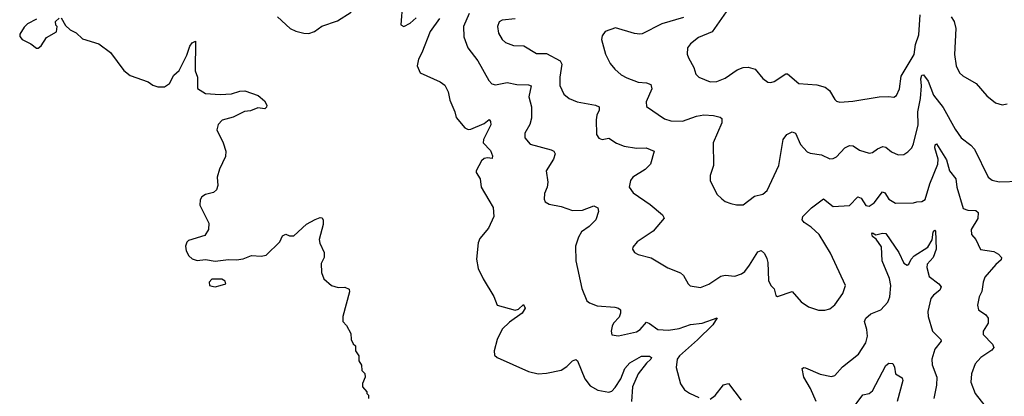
# Model space of a CAD drawing. Extents: x 2220520 to 2384350, y 721165 to 893491.
# Tile 247 of 256: x 2288172 to 2294179, y 864568 to 866867. Entities that reach past the tile are written whole.
import ezdxf

# ---------------------------------------------------------------- set-up
doc = ezdxf.new("R2010")
doc.units = 0

msp = doc.modelspace()

# ---------------------------------------------------------------- linework, layer by layer
at = {"layer": '0CON20XD'}
for points in [[(2290507.1, 866965), (2290496.7, 866835), (2290515, 866826.2), (2290553.3, 866845), (2290591.1, 866878.9)], [(2288275, 866870), (2288219.3, 866840.7), (2288198.8, 866821.2), (2288171.9, 866778.1), (2288172.9, 866765), (2288186, 866745), (2288240.2, 866720.2), (2288275, 866693.3), (2288285, 866693.3), (2288302.3, 866707.7), (2288335, 866757.5), (2288396.4, 866793.6), (2288400, 866825), (2288393, 866833), (2288390, 866855), (2288413, 866877)], [(2288425, 866877.5), (2288451.7, 866831.7), (2288480, 866805), (2288516.4, 866786.4), (2288555, 866750), (2288655, 866720), (2288725, 866667.5), (2288807, 866557), (2288846.4, 866526.4), (2288955, 866486.7), (2288985, 866467.5), (2289015, 866457.5), (2289055, 866457.5), (2289085, 866476.7), (2289112.1, 866527.9), (2289145, 866556.2), (2289190.7, 866649.3), (2289210.8, 866705), (2289225, 866725.8), (2289245, 866736.7), (2289242.9, 866555), (2289256, 866515), (2289257, 866447), (2289305, 866416.7), (2289395, 866411.1), (2289465, 866413.3), (2289515, 866431.4), (2289545, 866432), (2289626.7, 866405), (2289665, 866370.8), (2289680.4, 866345), (2289678.1, 866331.9), (2289667.1, 866322.9), (2289625, 866328.2), (2289578.9, 866311.1), (2289544, 866306), (2289475, 866272.5), (2289407, 866253), (2289382.4, 866227.6), (2289374, 866195), (2289414, 866115), (2289428.8, 866065), (2289428.3, 866031.7), (2289390, 865955), (2289376.7, 865905), (2289380, 865855), (2289372.5, 865827.5), (2289355, 865812.5), (2289305, 865800), (2289283.3, 865785), (2289272.7, 865767.3), (2289270.8, 865735), (2289285, 865706.7), (2289326, 865625), (2289323.6, 865586.4), (2289300.7, 865549.3), (2289201.7, 865518.3), (2289191.7, 865508.3), (2289184, 865485), (2289186.7, 865455), (2289203.3, 865425), (2289225, 865407.5), (2289255, 865396.7), (2289305, 865403.3), (2289365, 865392.5), (2289445, 865402.5), (2289495, 865400), (2289535, 865407.5), (2289585, 865426.7), (2289645, 865422.5), (2289675, 865430), (2289759.5, 865510.5), (2289775, 865547.5), (2289795, 865557.5), (2289818.3, 865548.3), (2289845, 865547.5), (2289921.7, 865618.3), (2289975, 865648), (2290005, 865658.8), (2290016.4, 865656.4), (2290023, 865643), (2290023.6, 865616.4), (2289998.8, 865525), (2290002.3, 865502.3), (2290028.8, 865445), (2290028.8, 865415), (2290011.7, 865378.3), (2290013.6, 865323.6), (2290027.5, 865285), (2290075, 865243.8), (2290115, 865231.2), (2290155, 865233.8), (2290182.5, 865222.5), (2290183.3, 865205), (2290142.5, 865055), (2290142.5, 865025), (2290165, 865000), (2290191.7, 864951.7), (2290193.6, 864913.6), (2290207, 864887), (2290220, 864875), (2290220, 864845), (2290240, 864815), (2290240, 864785), (2290257, 864757), (2290260, 864725), (2290277, 864707), (2290280, 864685), (2290262.5, 864645), (2290262.5, 864625), (2290290, 864595), (2290290, 864585), (2290300, 864575), (2290300, 864555)], [(2289744.1, 866884.1), (2289822.7, 866812.7), (2289856.1, 866796.1), (2289905, 866783.8), (2289935, 866783.3), (2289970, 866795), (2290015, 866826.7), (2290110.7, 866859.3), (2290195, 866912.5)], [(2290913.8, 866905), (2290879.6, 866825), (2290881.2, 866761.2), (2290905.8, 866695), (2290967.1, 866615), (2291032.9, 866495), (2291051.2, 866475), (2291075, 866469.4), (2291145, 866482.8), (2291205, 866471.6), (2291275, 866470), (2291292.7, 866462.7), (2291277.8, 866395), (2291294.6, 866334.6), (2291293.6, 866265), (2291283.1, 866226.9), (2291254.2, 866175), (2291254.2, 866145), (2291285, 866107.5), (2291415, 866072), (2291430, 866065), (2291437.7, 866047.7), (2291428.1, 866015), (2291384.3, 865945), (2291394.2, 865875), (2291389.2, 865845), (2291372.5, 865805), (2291370.8, 865770.8), (2291376.7, 865755), (2291401.2, 865741.2), (2291475, 865725.6), (2291545, 865701.8), (2291605.6, 865704.4), (2291675, 865730), (2291698.3, 865718.3), (2291703.8, 865695), (2291686, 865645), (2291645.3, 865604.7), (2291598.9, 865571.1), (2291580.2, 865539.8), (2291561.8, 865485), (2291565.6, 865395), (2291601.4, 865225), (2291631.3, 865151.3), (2291647.6, 865137.6), (2291695, 865120), (2291802.4, 865112.4), (2291825.6, 865105.6), (2291836.2, 865095), (2291837.5, 865075), (2291828.3, 865051.7), (2291794, 865015), (2291786.2, 864995), (2291780, 864965), (2291785, 864942.5), (2291825, 864936.2), (2291935, 864961.1), (2291957.1, 864975), (2291995, 865020), (2292015, 865012.9), (2292065, 864974.5), (2292128.9, 864971.1), (2292195, 864982), (2292265, 865005.4), (2292335, 865013.9), (2292425.9, 865045.9), (2292399.4, 865005), (2292307.3, 864912.7), (2292197.5, 864815), (2292182.9, 864795), (2292176.1, 864743.9), (2292203, 864643), (2292227.3, 864607.3), (2292257.6, 864587.6), (2292315, 864560.6)], [(2292220.5, 866879.5), (2292089.2, 866840.8), (2291968.7, 866781.3), (2291955, 866777.5), (2291922.1, 866782.1), (2291806.8, 866816.8), (2291744.3, 866795.7), (2291725, 866767.5), (2291722, 866745), (2291745.6, 866655.6), (2291775, 866598.8), (2291802, 866565), (2291841.1, 866531.1), (2291875, 866511.4), (2291944.6, 866484.6), (2291995, 866481.1), (2292022.2, 866472.2), (2292027.8, 866445), (2291994.2, 866365), (2291996.1, 866336.1), (2292105, 866260.6), (2292145, 866248.9), (2292215, 866247.8), (2292301.1, 866278.9), (2292345, 866286.8), (2292405, 866282.2), (2292445, 866272), (2292454.3, 866264.3), (2292455, 866237.5), (2292401.9, 866115), (2292404.1, 865975.9), (2292383.8, 865915), (2292383.3, 865885), (2292425, 865802.5), (2292455, 865773.3), (2292476.4, 865756.4), (2292510, 865745), (2292545, 865736.7), (2292585, 865736.7), (2292655, 865788.8), (2292705, 865802), (2292731.2, 865825), (2292803.4, 865976.6), (2292830, 866135), (2292852.5, 866165), (2292885, 866182.9), (2292904.5, 866174.5), (2292934.4, 866105), (2292975, 866060), (2292995, 866051.9), (2293062.6, 866042.6), (2293115, 866017.5), (2293135, 866019.2), (2293155, 866030), (2293206.4, 866083.6), (2293235, 866097.9), (2293255.9, 866095.9), (2293295, 866071.1), (2293355, 866051.4), (2293375, 866055.8), (2293405, 866078.6), (2293437, 866093), (2293455, 866088.6), (2293489.8, 866059.8), (2293531.3, 866041.3), (2293565, 866044.3), (2293589.8, 866060.2), (2293614.4, 866085), (2293625, 866108.8), (2293652.6, 866225), (2293651.2, 866305), (2293666.5, 866385), (2293672.7, 866462.7), (2293669.6, 866505), (2293675, 866528.8), (2293685, 866530), (2293715, 866492.2), (2293746.2, 866406.2), (2293805, 866330), (2293878.1, 866198.1), (2293915, 866146), (2293975, 866100.8), (2293996, 866076), (2294080, 865905), (2294105, 865888.1), (2294148, 865878), (2294275, 865881.8)], [(2292495, 866934.2), (2292396.3, 866793.7), (2292312.8, 866757.2), (2292265, 866718.8), (2292246.7, 866695), (2292243.9, 866656.1), (2292251.2, 866635), (2292283.8, 866575), (2292296.7, 866535), (2292315, 866516.7), (2292385, 866486.7), (2292425, 866489.2), (2292475, 866509.2), (2292548.5, 866561.5), (2292585, 866575.6), (2292616.8, 866576.8), (2292658.8, 866565), (2292705, 866508.8), (2292735.9, 866485.9), (2292755, 866483.8), (2292775, 866490), (2292845, 866536), (2292855, 866536), (2292925, 866477.1), (2293035, 866469.2), (2293085.6, 866455.6), (2293112, 866435), (2293145, 866380), (2293155, 866370), (2293175, 866363.8), (2293255, 866368.6), (2293415, 866396), (2293475, 866398.8), (2293505, 866393.8), (2293520, 866405), (2293539.2, 866445), (2293548.8, 866521.2), (2293629.6, 866655), (2293636.3, 866715), (2293657.3, 866775), (2293665, 866897.5)], [(2293854.5, 866884.5), (2293873.3, 866855), (2293883.8, 866813.8), (2293875.6, 866655), (2293885.8, 866585.8), (2293905, 866543.3), (2293925, 866523.8), (2294007.7, 866477.7), (2294072.3, 866402.3), (2294125, 866360), (2294165, 866346.7), (2294195, 866352.5)], [(2290733.6, 866875), (2290675.5, 866795), (2290625.8, 866665), (2290604.2, 866625), (2290596.7, 866585), (2290615, 866543.3), (2290737.7, 866487.7), (2290765, 866467.5), (2290785.8, 866425.8), (2290796.2, 866375), (2290826.7, 866305), (2290835, 866270), (2290887, 866207), (2290907, 866197), (2290925, 866198.8), (2291005, 866233.3), (2291035, 866257.5), (2291045, 866246.2), (2291045.8, 866224.2), (2291001.1, 866135), (2290998.6, 866115), (2291045, 866067.5), (2291056.7, 866035), (2291055, 866020), (2291025, 866024.2), (2291005, 866019.2), (2290990, 866005), (2290956.2, 865945), (2290956.7, 865935), (2290981.2, 865895), (2290986.7, 865845), (2291033.8, 865765), (2291059.7, 865719.7), (2291064.3, 865665), (2291031.8, 865595), (2290979.8, 865530.2), (2290968.2, 865505), (2290958.1, 865405), (2290967.9, 865347.9), (2290999.2, 865285), (2291065, 865177.5), (2291083.8, 865123.8), (2291195, 865092.9), (2291215, 865098.8), (2291245, 865127.5), (2291255.8, 865105), (2291237.5, 865075), (2291160.1, 865019.9), (2291115, 864978), (2291085.6, 864915), (2291066.7, 864845), (2291069.3, 864819.3), (2291085, 864803.8), (2291275, 864719.4), (2291335, 864704.4), (2291385, 864708.1), (2291475, 864727.5), (2291509.4, 864750.6), (2291543.8, 864785), (2291565, 864792), (2291575, 864783.8), (2291618.9, 864675), (2291651.4, 864631.4), (2291698, 864605), (2291765, 864592.2), (2291785, 864598.9), (2291805, 864621.5), (2291839.4, 864675), (2291863.4, 864736.6), (2291895, 864771.8), (2291965, 864813.5), (2292015, 864812.5), (2292026.7, 864805), (2292021.5, 864795), (2291995, 864770.4), (2291944.1, 864705), (2291910.9, 864625), (2291903.3, 864535)], [(2291195, 866872.5), (2291115, 866864.2), (2291097, 866853), (2291087.5, 866825), (2291093.1, 866785), (2291115, 866746.2), (2291135, 866728), (2291185, 866710), (2291246.6, 866706.6), (2291325, 866660), (2291385, 866661.1), (2291469.4, 866615), (2291478.2, 866595), (2291466.6, 866516.6), (2291467.8, 866465), (2291492.4, 866412.4), (2291523.8, 866385), (2291572.5, 866365), (2291685.5, 866345.5), (2291706.2, 866335), (2291707.1, 866315), (2291693.3, 866285), (2291688.1, 866255), (2291691.4, 866165), (2291705, 866143.3), (2291725, 866136), (2291765, 866144.2), (2291813.7, 866113.7), (2291860, 866095), (2291935, 866082.7), (2291994.5, 866084.5), (2292043.3, 866065), (2292019.4, 865985), (2291988.3, 865951.7), (2291912, 865905), (2291897.5, 865885), (2291890.8, 865845), (2291915, 865810), (2292018.1, 865738.1), (2292092.5, 865675), (2292102.5, 865655), (2292035.8, 865575), (2291938.8, 865511.2), (2291911.7, 865478.3), (2291910, 865465), (2291922.5, 865445), (2291945, 865434), (2292025, 865414), (2292085.6, 865375.6), (2292125, 865352), (2292202.3, 865322.3), (2292221.2, 865305), (2292250, 865255), (2292263, 865243), (2292325, 865232.5), (2292375, 865252.5), (2292448.6, 865301.4), (2292475, 865306.7), (2292535, 865301.9), (2292575, 865315.6), (2292595, 865330), (2292625, 865368.1), (2292675, 865450), (2292695, 865458.8), (2292715, 865438.8), (2292729.3, 865409.3), (2292735.6, 865385), (2292740.6, 865275), (2292754.5, 865244.5), (2292773.9, 865223.9), (2292785, 865182.5), (2292795, 865177.5), (2292885, 865206.7), (2292938.8, 865145), (2292984.3, 865114.3), (2293045, 865094), (2293083.9, 865093.9), (2293115, 865102), (2293145, 865126.2), (2293193.8, 865195), (2293210, 865245), (2293118.3, 865441.7), (2293050, 865555), (2293000.5, 865600.5), (2292958.4, 865628.4), (2292945.6, 865645), (2292950, 865665), (2293002.6, 865717.4), (2293075, 865773.3), (2293135, 865725.8), (2293235, 865732.7), (2293285, 865785.7), (2293305, 865778), (2293333.4, 865733.4), (2293355, 865729.4), (2293385, 865748.6), (2293435.8, 865815.8), (2293450.3, 865810.3), (2293475, 865771.9), (2293515, 865747.1), (2293625, 865748), (2293645, 865755.8), (2293675, 865756.2), (2293695, 865770), (2293724, 865865), (2293773.5, 865985), (2293774.8, 866015), (2293755.6, 866085), (2293757.7, 866102.3), (2293765, 866108.8), (2293825, 866012.2), (2293844.2, 865944.2), (2293882.9, 865895), (2293889.1, 865845), (2293928, 865715), (2293955, 865703.1), (2294005, 865701.4), (2294020, 865690), (2294017, 865653), (2293977.1, 865585), (2293978.6, 865555), (2294004.2, 865525), (2294033.6, 865463.6), (2294115, 865451.1), (2294144, 865435), (2294162, 865415), (2294159.1, 865400.9), (2294127, 865373), (2294060.6, 865295), (2294049.2, 865265), (2294042.4, 865207.6), (2294025.6, 865174.4), (2294014, 865125), (2294022, 865095), (2294065, 865064.3), (2294080.6, 865045), (2294080.5, 865015), (2294049.2, 864965), (2294049.2, 864945), (2294106.7, 864886.7), (2294114.3, 864865), (2294101.4, 864848.6), (2294035.8, 864805), (2294000.8, 864765), (2293979.2, 864705), (2293974, 864655), (2294001.2, 864585), (2294060.3, 864510.3)], [(2293030.8, 864535), (2292996.5, 864615), (2292955.4, 864685), (2292945, 864737.5), (2292955, 864743.8), (2292965, 864740.8), (2293055, 864702), (2293125, 864688.5), (2293145.3, 864694.7), (2293192.3, 864747.7), (2293289.2, 864825), (2293332.9, 864895), (2293344.4, 864935), (2293340.5, 864975), (2293325.5, 865025), (2293333.5, 865045), (2293365, 865070.9), (2293425.8, 865095), (2293468.1, 865141.9), (2293480.8, 865175), (2293485.3, 865245), (2293477.6, 865287.6), (2293432.5, 865395), (2293430.3, 865480.3), (2293397, 865527), (2293375, 865544.2), (2293370.5, 865559.5), (2293375, 865565.7), (2293395, 865553.3), (2293435, 865562.9), (2293455, 865560.8), (2293534.3, 865445), (2293565, 865380.8), (2293585, 865368.6), (2293596.1, 865373.9), (2293610.4, 865405), (2293627.7, 865425), (2293711.7, 865478.3), (2293737.5, 865522.5), (2293745, 865570), (2293755, 865581.2), (2293758.1, 865578.1), (2293762.3, 865465), (2293745.3, 865415), (2293707.5, 865375), (2293705.4, 865355), (2293719.4, 865299.4), (2293779.2, 865255), (2293792.9, 865235), (2293784.4, 865215), (2293745.6, 865185), (2293730.9, 865165), (2293712.3, 865085), (2293714.7, 865054.7), (2293740, 864965), (2293790.8, 864915), (2293794.2, 864905), (2293753.8, 864856.2), (2293736.2, 864795), (2293739.3, 864760.7), (2293766.1, 864685), (2293764.7, 864635), (2293747.7, 864555)], [(2289365, 865236.7), (2289395, 865243.3), (2289430, 865255), (2289425, 865270), (2289405, 865282.5), (2289345, 865282.5), (2289327.5, 865265), (2289330, 865245), (2289345, 865240), (2289365, 865236.7)], [(2293239.2, 864475), (2293315, 864576.2), (2293355, 864584), (2293375, 864602), (2293455, 864756.2), (2293475, 864770), (2293498, 864768), (2293508.8, 864745), (2293513.9, 864703.9), (2293555, 864680), (2293558.8, 864665), (2293524, 864535)], [(2292385, 864550.8), (2292415, 864572), (2292465, 864637.1), (2292496.7, 864645), (2292573.1, 864543.1)]]:
    msp.add_lwpolyline(points, dxfattribs=at)

doc.saveas('drawing.dxf')
